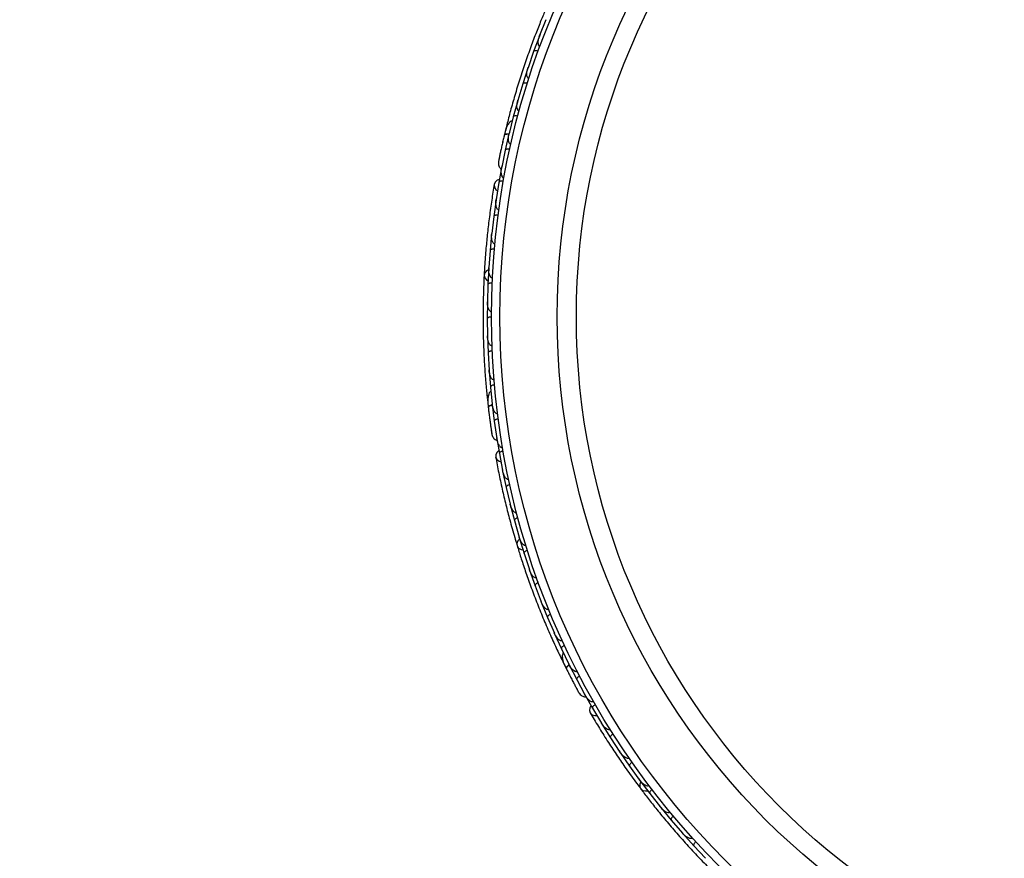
# Model space of a CAD drawing. Header units: millimetres. Extents: x 65 to 121, y 64 to 185.
# Tile 48 of 175: x 84.64 to 90.44, y 93.31 to 98.25. Entities that reach past the tile are written whole.
import ezdxf

# ---------------------------------------------------------------- set-up
doc = ezdxf.new("R2010")
doc.units = ezdxf.units.MM
doc.styles.add('SLDTEXTSTYLE0', font='TXT', dxfattribs={"width": 0.75})
doc.dimstyles.new('SLDDIMSTYLE2', dxfattribs={"dimtxt": 3.5, "dimasz": 3.302, "dimexe": 0, "dimexo": 0.0625, "dimgap": 0.875, "dimtad": 1, "dimlfac": 20, "dimrnd": 1e-09, "dimzin": 12, "dimdsep": 46, "dimtxsty": 'SLDTEXTSTYLE0', "dimsah": 1, "dimcen": 0.09, "dimadec": 0, "dimazin": 3, "dimtfac": 1, "dimtofl": 0, "dimtmove": 0, "dimatfit": 3, "dimfxl": 0, "dimfrac": 2, "dimtolj": 1, "dimtzin": 12, "dimarcsym": 0})

# ---------------------------------------------------------------- blocks, each defined once
blk = doc.blocks.new('_D_2')
at = {"color": 7, "linetype": 'Continuous', "lineweight": 18}
for p, q in [((85.6378, 104.0135), (117.2944, 104.0135)), ((116.2944, 104.0135), (116.2944, 64.0135)), ((85.6378, 64.0135), (117.2944, 64.0135))]:
    blk.add_line(p, q, dxfattribs=at)
for points in [[(116.2944, 104.0135), (115.7864, 100.7115), (116.8024, 100.7115)], [(116.2944, 64.0135), (116.8024, 67.3155), (115.7864, 67.3155)]]:
    blk.add_solid(points, dxfattribs=at)
at = {"color": 7, "linetype": 'Continuous', "lineweight": 18, "insert": (111.7827, 78.2428), "char_height": 3.5, "attachment_point": 1, "rotation": 90, "style": 'SLDTEXTSTYLE0'}
blk.add_mtext('800', dxfattribs=at)

msp = doc.modelspace()

# ---------------------------------------------------------------- linework, layer by layer
at = {"color": 7, "linetype": 'Continuous', "lineweight": 25}
for p, q in [((87.73881, 98.24851), (87.70182, 98.15485)), ((87.70046, 98.15241), (87.66636, 98.06097)), ((87.7046, 98.16188), (87.70185, 98.15499)), ((87.66643, 98.06094), (87.63356, 97.96573)), ((87.63232, 97.96323), (87.6022, 97.87029)), ((87.63595, 97.97263), (87.63357, 97.9658)), ((87.60227, 97.87025), (87.57353, 97.77344)), ((87.57241, 97.77093), (87.54632, 97.67647)), ((87.5755, 97.78008), (87.5735, 97.77341)), ((87.54639, 97.67644), (87.52184, 97.57812)), ((87.50519, 97.61582), (87.49473, 97.57317)), ((87.5208, 97.57549), (87.49878, 97.47949)), ((87.52337, 97.58425), (87.5218, 97.57804)), ((87.49885, 97.47946), (87.47855, 97.37956)), ((87.47966, 97.38775), (87.46167, 97.29044)), ((87.47967, 97.38507), (87.4785, 97.37941)), ((87.46175, 97.29041), (87.44566, 97.18987)), ((87.44485, 97.18715), (87.43118, 97.08973)), ((87.44676, 97.19677), (87.44569, 97.1902)), ((87.43125, 97.08971), (87.41967, 96.98912)), ((87.41898, 96.98639), (87.40965, 96.88892)), ((87.42052, 96.99649), (87.41968, 96.98941)), ((87.40973, 96.8889), (87.40259, 96.78827)), ((87.40203, 96.78553), (87.39699, 96.688)), ((87.40313, 96.79584), (87.40259, 96.78849)), ((87.39706, 96.68799), (87.39434, 96.58732)), ((87.3939, 96.58456), (87.39312, 96.48698)), ((87.39454, 96.59488), (87.39432, 96.58747)), ((87.3932, 96.48697), (87.39488, 96.38626)), ((87.39456, 96.38349), (87.39806, 96.28585)), ((87.39476, 96.39356), (87.39486, 96.38633)), ((87.39813, 96.28584), (87.40424, 96.18504)), ((87.40382, 96.19196), (87.40422, 96.185)), ((87.40404, 96.1823), (87.41183, 96.08461)), ((87.41191, 96.0846), (87.42247, 95.98382)), ((87.39393, 96.01355), (87.39869, 95.96989)), ((87.42181, 95.9901), (87.42246, 95.98373)), ((87.42239, 95.98099), (87.43453, 95.88325)), ((87.43461, 95.88325), (87.4497, 95.78242)), ((87.44794, 95.7905), (87.46432, 95.6929)), ((87.44887, 95.78799), (87.4497, 95.78227)), ((87.4644, 95.69291), (87.48367, 95.59293)), ((87.48235, 95.59979), (87.48359, 95.59325)), ((87.48384, 95.59009), (87.50431, 95.49387)), ((87.50439, 95.49387), (87.52791, 95.3954)), ((87.52618, 95.40261), (87.52782, 95.39567)), ((87.5282, 95.3926), (87.55276, 95.29781)), ((87.55284, 95.29782), (87.58055, 95.20082)), ((87.57847, 95.20812), (87.58047, 95.20102)), ((87.58096, 95.19805), (87.60958, 95.10468)), ((87.60966, 95.10469), (87.64153, 95.00916)), ((87.63914, 95.01633), (87.64146, 95.00929)), ((87.64206, 95.00642), (87.67471, 94.91446)), ((87.67478, 94.91447), (87.7108, 94.82042)), ((87.70819, 94.82723), (87.71076, 94.82047)), ((87.71146, 94.8177), (87.74813, 94.72714)), ((87.74821, 94.72717), (87.78842, 94.63452)), ((87.78566, 94.64088), (87.78841, 94.63449)), ((87.78917, 94.63188), (87.8299, 94.54275)), ((87.82997, 94.54277), (87.87437, 94.45168)), ((87.83739, 94.46985), (87.85679, 94.43046)), ((87.8716, 94.45735), (87.87439, 94.45159)), ((87.87527, 94.44899), (87.92011, 94.3613)), ((87.92018, 94.36132), (87.96884, 94.27174)), ((87.96443, 94.27873), (88.0132, 94.19262)), ((87.96615, 94.27669), (87.9689, 94.2716)), ((88.01328, 94.19265), (88.06557, 94.10529)), ((88.06199, 94.11129), (88.06539, 94.10557)), ((88.0667, 94.10268), (88.11885, 94.01927)), ((88.11892, 94.0193), (88.1747, 93.9348)), ((88.17061, 93.941), (88.17453, 93.93503)), ((88.17593, 93.93227), (88.23144, 93.8516)), ((88.23151, 93.85163), (88.29072, 93.76997)), ((88.28627, 93.77611), (88.29058, 93.77013)), ((88.29206, 93.7675), (88.35088, 93.68955)), ((88.35095, 93.68959), (88.41357, 93.61072)), ((88.40887, 93.61664), (88.41347, 93.61082)), ((88.41501, 93.60833), (88.47714, 93.53308)), ((88.4772, 93.53312), (88.54322, 93.45705)), ((88.53844, 93.46256), (88.54317, 93.45709)), ((88.54477, 93.45472), (88.6102, 93.38217)), ((88.61026, 93.38222), (88.67974, 93.30892)), ((88.67497, 93.31395), (88.67975, 93.30888))]:
    msp.add_line(p, q, dxfattribs=at)
at = {"color": 1, "linetype": 'Continuous', "lineweight": 25, "flags": 128}
for points in [[(87.52085, 97.57454), (87.51766, 97.57469), (87.50984, 97.57456), (87.50324, 97.57371), (87.49812, 97.57217), (87.49468, 97.57), (87.49304, 97.56727)], [(87.42276, 95.98012), (87.41971, 95.97916), (87.4124, 95.97637), (87.40649, 95.97331), (87.40221, 95.97011), (87.39972, 95.96689), (87.39912, 95.96378)], [(87.87591, 94.4483), (87.87337, 94.44636), (87.86746, 94.44123), (87.86295, 94.43634), (87.86002, 94.43187), (87.85879, 94.42799), (87.85928, 94.42486)]]:
    msp.add_lwpolyline(points, dxfattribs=at)
at = {"color": 7, "linetype": 'Continuous', "lineweight": 25, "flags": 128}
for points in [[(87.46452, 97.30771), (87.4517, 97.30251), (87.43964, 97.29172), (87.43405, 97.27779), (87.43576, 97.26278), (87.44451, 97.2489), (87.45345, 97.24143)], [(87.40139, 96.77679), (87.38832, 96.76947), (87.37805, 96.75732), (87.3745, 96.74295), (87.37817, 96.72845), (87.38853, 96.71591), (87.39772, 96.70991)], [(87.4051, 95.91476), (87.40507, 95.91511), (87.40506, 95.91543)], [(87.46109, 95.71011), (87.45082, 95.70084), (87.44318, 95.68658), (87.44269, 95.67158), (87.44943, 95.65805), (87.46241, 95.648), (87.47336, 95.64404)], [(87.58335, 95.18962), (87.57357, 95.17826), (87.56808, 95.16334), (87.56966, 95.14862), (87.57806, 95.13625), (87.59209, 95.12801), (87.60277, 95.12552)], [(87.88167, 94.38084), (87.88152, 94.38116), (87.8814, 94.38146)], [(88.00428, 94.20769), (87.99779, 94.19546), (87.99549, 94.17944), (88.00017, 94.16518), (88.01113, 94.15478), (88.02676, 94.14977), (88.0384, 94.1498)], [(88.29718, 93.7604), (88.29188, 93.74638), (88.29183, 93.73048), (88.29834, 93.71719), (88.31047, 93.70844), (88.32647, 93.70549), (88.33736, 93.70681)]]:
    msp.add_lwpolyline(points, dxfattribs=at)
at = {"color": 7, "linetype": 'Continuous', "lineweight": 25}
for radius in [4.575, 4.525, 4.188, 4.075]:
    msp.add_circle((91.99302, 96.49918), radius, dxfattribs=at)
for centre, start, end in [((87.53023, 97.61178), 116.476924, 161.956684), ((87.41884, 96.01831), 136.476924, 181.956684), ((87.85916, 94.48285), 156.476924, 201.956684)]:
    msp.add_arc(centre, 0.02567, start, end, dxfattribs=at)
for points, knots in [([(87.73701, 98.30941), (87.72807, 98.28818), (87.71024, 98.24579), (87.67855, 98.16611), (87.6455, 98.07795), (87.61225, 97.9834), (87.58055, 97.88617), (87.55161, 97.79052), (87.52603, 97.69905), (87.51251, 97.64599), (87.50575, 97.61945)], [0, 0, 0, 0, 0.1251424, 0.2497929, 0.374676, 0.4998622, 0.6249666, 0.7502587, 0.8750633, 1, 1, 1, 1]), ([(87.70371, 98.09055), (87.70341, 98.09066), (87.7024, 98.09105), (87.70026, 98.09233), (87.69766, 98.09508), (87.69452, 98.10117), (87.69301, 98.10986), (87.69316, 98.12891), (87.69712, 98.14396), (87.70142, 98.15512), (87.70145, 98.1552)], [0, 0, 0, 0, 0.0130732, 0.044023, 0.1002245, 0.1663566, 0.3297208, 0.4739231, 0.9964125, 1, 1, 1, 1]), ([(87.69337, 98.06239), (87.69316, 98.06246), (87.6905, 98.06341), (87.68525, 98.06485), (87.67818, 98.06573), (87.67196, 98.06531), (87.66795, 98.06363), (87.6666, 98.06187), (87.66629, 98.06103), (87.66628, 98.061)], [0, 0, 0, 0, 0.0167419, 0.2070718, 0.3985504, 0.5993354, 0.8310375, 0.9934948, 1, 1, 1, 1]), ([(87.63825, 97.90152), (87.63818, 97.90154), (87.63698, 97.9019), (87.63451, 97.9032), (87.63108, 97.9069), (87.62712, 97.91568), (87.62593, 97.92995), (87.62793, 97.94787), (87.63112, 97.95995), (87.63314, 97.96595), (87.63317, 97.96603)], [0, 0, 0, 0, 0.0028352, 0.050977, 0.1103366, 0.2078119, 0.4531845, 0.7216401, 0.9964148, 1, 1, 1, 1]), ([(87.62911, 97.87283), (87.6289, 97.8729), (87.62621, 97.87373), (87.6209, 97.87494), (87.61379, 97.87551), (87.6076, 97.87482), (87.60366, 97.87297), (87.60239, 97.87115), (87.60212, 97.87031), (87.60211, 97.87028)], [0, 0, 0, 0, 0.016652, 0.2070285, 0.3985507, 0.5993597, 0.831024, 0.9934916, 1, 1, 1, 1]), ([(87.581, 97.70941), (87.58008, 97.70972), (87.57808, 97.7104), (87.57493, 97.71296), (87.57123, 97.71844), (87.56706, 97.73325), (87.56812, 97.75261), (87.57145, 97.7679), (87.5731, 97.77366), (87.57313, 97.77374)], [0, 0, 0, 0, 0.0388574, 0.084812, 0.162938, 0.3126958, 0.7369051, 0.9964149, 1, 1, 1, 1]), ([(87.54057, 97.65249), (87.53848, 97.6518), (87.53158, 97.64952), (87.51813, 97.63721), (87.5036, 97.61044), (87.49663, 97.58195), (87.49304, 97.56723)], [0, 0, 0, 0, 0.0722062, 0.2380923, 0.6065513, 1, 1, 1, 1]), ([(87.57307, 97.68014), (87.57154, 97.68051), (87.56749, 97.68148), (87.56097, 97.68216), (87.55419, 97.68181), (87.54892, 97.68015), (87.5468, 97.67806), (87.54629, 97.67671), (87.54622, 97.67646), (87.54622, 97.67642)], [0, 0, 0, 0, 0.11561, 0.3057804, 0.5012224, 0.7256982, 0.9503445, 0.9934853, 1, 1, 1, 1]), ([(87.49379, 97.57042), (87.49159, 97.56109), (87.4872, 97.54247), (87.48062, 97.5136), (87.47449, 97.48592), (87.4691, 97.46082), (87.46465, 97.43956), (87.46139, 97.42367), (87.45934, 97.41349), (87.45911, 97.41227), (87.459, 97.41167)], [0, 0, 0, 0, 0.1253341, 0.2502351, 0.3757048, 0.5015073, 0.6270811, 0.7524027, 0.8783335, 1, 1, 1, 1]), ([(87.48585, 97.53638), (87.48582, 97.53628), (87.48445, 97.53052), (87.48316, 97.52479), (87.4819, 97.51916)], [0, 0, 0, 0, 0.0174037, 1, 1, 1, 1]), ([(87.52131, 97.57303), (87.52078, 97.5731), (87.51501, 97.57386), (87.50601, 97.57347), (87.49647, 97.57165), (87.49351, 97.569), (87.49308, 97.56739), (87.49304, 97.56727)], [0, 0, 0, 0, 0.0316493, 0.3464731, 0.6613851, 0.9762941, 1, 1, 1, 1]), ([(87.53204, 97.5142), (87.53138, 97.51438), (87.52965, 97.51484), (87.52664, 97.51673), (87.52281, 97.52122), (87.51793, 97.5333), (87.51692, 97.55324), (87.51934, 97.5698), (87.52137, 97.57824), (87.52139, 97.57831)], [0, 0, 0, 0, 0.02738856, 0.07213853, 0.14188493, 0.26909457, 0.6203421, 0.99641921, 1, 1, 1, 1]), ([(87.52534, 97.48427), (87.52379, 97.48456), (87.51971, 97.48536), (87.51317, 97.48575), (87.5064, 97.48511), (87.50122, 97.48324), (87.49919, 97.48107), (87.49874, 97.4797), (87.49868, 97.47944), (87.49868, 97.47941)], [0, 0, 0, 0, 0.11537866, 0.30571398, 0.50127523, 0.72567344, 0.9502371, 0.99347441, 1, 1, 1, 1]), ([(87.46459, 97.43933), (87.46307, 97.43198), (87.46005, 97.41729), (87.45937, 97.41367), (87.45903, 97.41187)], [0, 0, 0, 0, 0.49978944, 1, 1, 1, 1]), ([(87.45901, 97.41176), (87.45869, 97.40758), (87.45805, 97.39938), (87.46082, 97.38757), (87.46583, 97.37767), (87.47074, 97.37049), (87.4747, 97.36782), (87.47584, 97.36706)], [0, 0, 0, 0, 0.25091, 0.490928, 0.714443, 0.9181712, 1, 1, 1, 1]), ([(87.4915, 97.31586), (87.4911, 97.31593), (87.48962, 97.31622), (87.48679, 97.31756), (87.4829, 97.32123), (87.47764, 97.33105), (87.47533, 97.34582), (87.47553, 97.36336), (87.47701, 97.37419), (87.47807, 97.37962), (87.47808, 97.3797)], [0, 0, 0, 0, 0.01652787, 0.06076532, 0.12387224, 0.23349968, 0.5249132, 0.75888947, 0.99642682, 1, 1, 1, 1]), ([(87.43422, 97.27887), (87.42918, 97.24848), (87.41961, 97.19068), (87.40591, 97.09252), (87.39456, 96.99706), (87.38503, 96.89878), (87.37852, 96.81704), (87.37583, 96.7651), (87.37505, 96.75005)], [0, 0, 0, 0, 0.21805556, 0.41472017, 0.59120361, 0.74898753, 0.9272426, 1, 1, 1, 1]), ([(87.48804, 97.29651), (87.48649, 97.29674), (87.48237, 97.29736), (87.47582, 97.29749), (87.46909, 97.29657), (87.46399, 97.29449), (87.46205, 97.29223), (87.46166, 97.29085), (87.46161, 97.29059), (87.46161, 97.29056)], [0, 0, 0, 0, 0.1152798, 0.3056806, 0.5012898, 0.7256609, 0.9501956, 0.9934701, 1, 1, 1, 1]), ([(87.46133, 97.12718), (87.46025, 97.1274), (87.45886, 97.12768), (87.45626, 97.12899), (87.45235, 97.13219), (87.44854, 97.13892), (87.44425, 97.15257), (87.44308, 97.16992), (87.4443, 97.18411), (87.44521, 97.19013), (87.44522, 97.19021)], [0, 0, 0, 0, 0.0439924, 0.0565425, 0.1182118, 0.2485839, 0.3779124, 0.7339208, 0.9964229, 1, 1, 1, 1]), ([(87.45725, 97.09699), (87.45703, 97.09701), (87.45424, 97.09737), (87.4488, 97.09764), (87.4417, 97.09698), (87.43571, 97.09524), (87.43216, 97.09274), (87.43123, 97.09074), (87.43111, 97.08986), (87.4311, 97.08983)], [0, 0, 0, 0, 0.0163611, 0.206885, 0.3985455, 0.5994314, 0.8309806, 0.9934816, 1, 1, 1, 1]), ([(87.43811, 96.92738), (87.43728, 96.92749), (87.43568, 96.92772), (87.43283, 96.929), (87.42868, 96.93233), (87.42476, 96.93865), (87.41991, 96.95192), (87.41798, 96.9691), (87.41857, 96.98335), (87.41921, 96.98934), (87.41922, 96.98942)], [0, 0, 0, 0, 0.0336188, 0.0647198, 0.1259403, 0.2511281, 0.3754616, 0.735616, 0.9964191, 1, 1, 1, 1]), ([(87.43538, 96.89732), (87.43381, 96.89741), (87.42965, 96.89767), (87.42311, 96.89721), (87.41649, 96.89569), (87.41159, 96.89314), (87.40987, 96.89071), (87.4096, 96.88928), (87.40957, 96.88902), (87.40957, 96.88899)], [0, 0, 0, 0, 0.1157169, 0.3058088, 0.5011944, 0.7257089, 0.9503963, 0.9934905, 1, 1, 1, 1]), ([(87.42372, 96.7275), (87.42315, 96.72754), (87.42134, 96.72768), (87.41819, 96.72893), (87.41247, 96.7335), (87.40796, 96.74196), (87.40213, 96.7608), (87.40138, 96.77648), (87.40213, 96.78845), (87.40213, 96.78853)], [0, 0, 0, 0, 0.02335, 0.0734618, 0.134698, 0.325553, 0.4727956, 0.9964114, 1, 1, 1, 1]), ([(87.37454, 96.7446), (87.37341, 96.72159), (87.37115, 96.67565), (87.36862, 96.58994), (87.36772, 96.4958), (87.36881, 96.39558), (87.37227, 96.29337), (87.37779, 96.19359), (87.38505, 96.09889), (87.39049, 96.04441), (87.39321, 96.01715)], [0, 0, 0, 0, 0.1251424, 0.2497929, 0.374676, 0.4998622, 0.6249666, 0.7502587, 0.8750633, 1, 1, 1, 1]), ([(87.42232, 96.6975), (87.42075, 96.69753), (87.41658, 96.6976), (87.41007, 96.69685), (87.40352, 96.69504), (87.39874, 96.69228), (87.39712, 96.68977), (87.39692, 96.68833), (87.3969, 96.68807), (87.3969, 96.68804)], [0, 0, 0, 0, 0.1158119, 0.3058371, 0.5011744, 0.7257197, 0.95044, 0.9934949, 1, 1, 1, 1]), ([(87.41811, 96.52755), (87.41779, 96.52755), (87.4167, 96.52756), (87.41425, 96.52804), (87.41087, 96.52974), (87.40584, 96.53438), (87.40145, 96.54203), (87.39507, 96.55998), (87.39365, 96.57548), (87.39387, 96.58744), (87.39387, 96.58752)], [0, 0, 0, 0, 0.0130732, 0.044023, 0.1002245, 0.1663566, 0.3297208, 0.4739231, 0.9964125, 1, 1, 1, 1]), ([(87.41802, 96.49755), (87.4178, 96.49755), (87.41498, 96.49753), (87.40955, 96.49708), (87.40261, 96.49549), (87.3969, 96.49297), (87.39371, 96.49002), (87.39304, 96.4879), (87.39304, 96.48701), (87.39304, 96.48698)], [0, 0, 0, 0, 0.0167419, 0.2070718, 0.3985504, 0.5993354, 0.8310375, 0.9934948, 1, 1, 1, 1]), ([(87.42124, 96.32752), (87.42117, 96.32752), (87.41992, 96.32745), (87.41716, 96.32783), (87.41267, 96.33013), (87.40595, 96.33703), (87.39994, 96.35003), (87.3957, 96.36755), (87.39457, 96.37999), (87.39441, 96.38633), (87.39441, 96.38641)], [0, 0, 0, 0, 0.0028352, 0.050977, 0.1103366, 0.2078119, 0.4531845, 0.7216401, 0.9964148, 1, 1, 1, 1]), ([(87.42247, 96.29745), (87.42225, 96.29744), (87.41944, 96.2973), (87.41403, 96.29662), (87.40716, 96.29472), (87.40157, 96.29196), (87.39851, 96.28887), (87.39794, 96.28673), (87.39797, 96.28584), (87.39797, 96.28581)], [0, 0, 0, 0, 0.016652, 0.2070285, 0.3985507, 0.5993597, 0.831024, 0.9934916, 1, 1, 1, 1]), ([(87.43315, 96.12742), (87.43219, 96.1274), (87.43008, 96.12735), (87.42624, 96.12868), (87.42088, 96.13256), (87.4119, 96.14505), (87.40627, 96.16361), (87.40417, 96.17912), (87.40376, 96.1851), (87.40375, 96.18518)], [0, 0, 0, 0, 0.0388574, 0.084812, 0.162938, 0.3126958, 0.7369051, 0.9964149, 1, 1, 1, 1]), ([(87.43572, 96.09721), (87.43415, 96.09703), (87.43002, 96.09655), (87.42366, 96.09496), (87.4174, 96.09231), (87.41302, 96.08896), (87.41174, 96.08627), (87.41173, 96.08482), (87.41175, 96.08456), (87.41175, 96.08453)], [0, 0, 0, 0, 0.11561, 0.3057804, 0.5012224, 0.7256982, 0.9503445, 0.9934853, 1, 1, 1, 1]), ([(87.41463, 96.0601), (87.4129, 96.05874), (87.4072, 96.05424), (87.39877, 96.03807), (87.39428, 96.00795), (87.39747, 95.97879), (87.39912, 95.96373)], [0, 0, 0, 0, 0.0722062, 0.2380923, 0.6065513, 1, 1, 1, 1]), ([(87.39874, 95.96698), (87.39987, 95.95747), (87.4021, 95.93847), (87.4058, 95.9091), (87.40951, 95.88098), (87.41303, 95.85556), (87.41611, 95.83406), (87.41849, 95.818), (87.42004, 95.80774), (87.42025, 95.80652), (87.42035, 95.80592)], [0, 0, 0, 0, 0.1253341, 0.2502351, 0.3757048, 0.5015073, 0.6270811, 0.7524027, 0.8783335, 1, 1, 1, 1]), ([(87.42371, 95.97885), (87.42319, 95.97874), (87.4175, 95.97748), (87.40918, 95.97403), (87.40084, 95.96906), (87.39896, 95.96556), (87.39911, 95.96389), (87.39912, 95.96378)], [0, 0, 0, 0, 0.0316493, 0.3464731, 0.6613851, 0.9762941, 1, 1, 1, 1]), ([(87.45391, 95.92725), (87.45324, 95.92718), (87.45145, 95.92702), (87.44797, 95.92777), (87.44284, 95.93068), (87.43412, 95.94037), (87.42635, 95.95875), (87.42297, 95.97515), (87.42199, 95.98377), (87.42198, 95.98385)], [0, 0, 0, 0, 0.0273886, 0.0721385, 0.1418849, 0.2690946, 0.6203421, 0.9964192, 1, 1, 1, 1]), ([(87.40292, 95.93228), (87.40293, 95.93218), (87.40361, 95.9263), (87.40436, 95.92047), (87.4051, 95.91475)], [0, 0, 0, 0, 0.0174037, 1, 1, 1, 1]), ([(87.45785, 95.89682), (87.4563, 95.89657), (87.45219, 95.89592), (87.44591, 95.89405), (87.43977, 95.89114), (87.43554, 95.88761), (87.43438, 95.88487), (87.43442, 95.88343), (87.43446, 95.88317), (87.43446, 95.88314)], [0, 0, 0, 0, 0.1153787, 0.305714, 0.5012752, 0.7256734, 0.9502371, 0.9934744, 1, 1, 1, 1]), ([(87.41613, 95.83381), (87.41723, 95.82639), (87.41941, 95.81155), (87.42001, 95.80792), (87.4203, 95.80611)], [0, 0, 0, 0, 0.4997894, 1, 1, 1, 1]), ([(87.42032, 95.806), (87.42145, 95.80196), (87.42366, 95.79404), (87.43029, 95.78389), (87.43839, 95.7763), (87.44546, 95.77123), (87.4501, 95.77008), (87.45142, 95.76975)], [0, 0, 0, 0, 0.25091, 0.490928, 0.714443, 0.9181712, 1, 1, 1, 1]), ([(87.48366, 95.72699), (87.48325, 95.72693), (87.48176, 95.72669), (87.47865, 95.72698), (87.47374, 95.7291), (87.46543, 95.73652), (87.45822, 95.74962), (87.4524, 95.76617), (87.45009, 95.77686), (87.44922, 95.78232), (87.44921, 95.7824)], [0, 0, 0, 0, 0.0165279, 0.0607653, 0.1238722, 0.2334997, 0.5249132, 0.7588895, 0.9964268, 1, 1, 1, 1]), ([(87.48702, 95.70763), (87.48548, 95.70732), (87.4814, 95.70649), (87.4752, 95.70437), (87.46919, 95.7012), (87.46511, 95.6975), (87.46406, 95.69472), (87.46417, 95.69329), (87.46421, 95.69303), (87.46422, 95.693)], [0, 0, 0, 0, 0.1152798, 0.3056806, 0.5012898, 0.7256609, 0.9501956, 0.9934701, 1, 1, 1, 1]), ([(87.44248, 95.67265), (87.44814, 95.64237), (87.45891, 95.58478), (87.47961, 95.48785), (87.50159, 95.39427), (87.52626, 95.29865), (87.54809, 95.21962), (87.56333, 95.16989), (87.56774, 95.15548)], [0, 0, 0, 0, 0.21805555, 0.41472016, 0.59120361, 0.74898753, 0.9272426, 1, 1, 1, 1]), ([(87.51984, 95.53937), (87.51875, 95.53921), (87.51735, 95.539), (87.51445, 95.53934), (87.50969, 95.54101), (87.5038, 95.54603), (87.4951, 95.55739), (87.48807, 95.5733), (87.48436, 95.58705), (87.48316, 95.59302), (87.48314, 95.5931)], [0, 0, 0, 0, 0.0439924, 0.0565425, 0.1182118, 0.2485839, 0.3779124, 0.7339208, 0.9964229, 1, 1, 1, 1]), ([(87.52633, 95.50961), (87.52611, 95.50956), (87.52337, 95.50893), (87.51816, 95.50733), (87.51172, 95.50428), (87.50669, 95.5006), (87.5042, 95.49704), (87.50401, 95.49484), (87.5042, 95.49397), (87.5042, 95.49394)], [0, 0, 0, 0, 0.01636109, 0.20688497, 0.39854552, 0.59943138, 0.8309806, 0.99348164, 1, 1, 1, 1]), ([(87.56635, 95.34368), (87.56553, 95.3435), (87.56396, 95.34317), (87.56084, 95.3434), (87.5558, 95.34511), (87.54996, 95.34971), (87.54085, 95.36052), (87.53317, 95.37601), (87.52885, 95.38959), (87.5274, 95.39545), (87.52738, 95.39553)], [0, 0, 0, 0, 0.0336188, 0.0647198, 0.1259403, 0.2511281, 0.3754616, 0.735616, 0.9964191, 1, 1, 1, 1]), ([(87.57407, 95.3145), (87.57256, 95.31405), (87.56856, 95.31287), (87.56258, 95.3102), (87.55687, 95.30651), (87.55314, 95.30244), (87.55235, 95.29956), (87.55259, 95.29813), (87.55265, 95.29788), (87.55266, 95.29785)], [0, 0, 0, 0, 0.1157169, 0.3058088, 0.5011944, 0.7257089, 0.9503963, 0.9934905, 1, 1, 1, 1]), ([(87.6212, 95.15094), (87.62064, 95.15078), (87.61889, 95.15029), (87.61551, 95.15039), (87.60857, 95.15272), (87.60144, 95.15914), (87.58951, 95.17485), (87.58345, 95.18933), (87.58006, 95.20082), (87.58003, 95.2009)], [0, 0, 0, 0, 0.02335, 0.0734618, 0.134698, 0.325553, 0.4727956, 0.9964114, 1, 1, 1, 1]), ([(87.56913, 95.15018), (87.57594, 95.12817), (87.58952, 95.08424), (87.61647, 95.00283), (87.64782, 94.91406), (87.68312, 94.82025), (87.72133, 94.72539), (87.76064, 94.63352), (87.79985, 94.54701), (87.8236, 94.49767), (87.83548, 94.47299)], [0, 0, 0, 0, 0.1251424, 0.2497929, 0.374676, 0.4998622, 0.6249666, 0.7502587, 0.8750633, 1, 1, 1, 1]), ([(87.63014, 95.12227), (87.62865, 95.12176), (87.62471, 95.1204), (87.61885, 95.11747), (87.61331, 95.11353), (87.60977, 95.1093), (87.6091, 95.10639), (87.6094, 95.10496), (87.60948, 95.10472), (87.60949, 95.10468)], [0, 0, 0, 0, 0.1158119, 0.3058371, 0.5011744, 0.7257197, 0.95044, 0.9934949, 1, 1, 1, 1]), ([(87.68431, 94.96113), (87.68401, 94.96102), (87.68298, 94.96066), (87.68052, 94.96026), (87.67676, 94.96071), (87.67044, 94.96335), (87.6637, 94.96904), (87.65157, 94.98372), (87.64493, 94.9978), (87.64105, 95.00911), (87.64102, 95.00919)], [0, 0, 0, 0, 0.01307317, 0.044023, 0.10022455, 0.16635662, 0.32972078, 0.47392312, 0.99641253, 1, 1, 1, 1]), ([(87.69449, 94.9329), (87.69428, 94.93282), (87.69164, 94.93185), (87.68668, 94.92957), (87.6807, 94.9257), (87.67621, 94.92138), (87.67421, 94.91751), (87.67431, 94.9153), (87.67461, 94.91446), (87.67463, 94.91443)], [0, 0, 0, 0, 0.0167419, 0.2070718, 0.3985504, 0.5993354, 0.8310375, 0.9934948, 1, 1, 1, 1]), ([(87.75567, 94.77423), (87.7556, 94.77421), (87.75445, 94.77371), (87.75172, 94.77312), (87.74672, 94.77375), (87.73804, 94.77793), (87.72795, 94.7881), (87.71797, 94.80311), (87.71265, 94.81442), (87.71034, 94.82031), (87.71031, 94.82039)], [0, 0, 0, 0, 0.0028352, 0.050977, 0.1103366, 0.2078119, 0.4531845, 0.7216401, 0.9964148, 1, 1, 1, 1]), ([(87.76711, 94.74639), (87.7669, 94.74631), (87.76431, 94.74521), (87.75946, 94.74272), (87.75365, 94.73859), (87.74935, 94.73409), (87.74752, 94.73014), (87.74772, 94.72793), (87.74805, 94.72711), (87.74807, 94.72708)], [0, 0, 0, 0, 0.01665195, 0.20702847, 0.39855075, 0.59935968, 0.83102403, 0.99349163, 1, 1, 1, 1]), ([(87.8353, 94.59027), (87.8344, 94.58992), (87.83243, 94.58916), (87.82837, 94.58909), (87.82201, 94.59091), (87.80929, 94.59957), (87.79766, 94.61509), (87.79038, 94.62894), (87.78795, 94.63442), (87.78791, 94.6345)], [0, 0, 0, 0, 0.0388574, 0.084812, 0.162938, 0.3126958, 0.7369051, 0.9964149, 1, 1, 1, 1]), ([(87.84804, 94.56276), (87.84663, 94.56205), (87.8429, 94.5602), (87.83748, 94.55653), (87.8325, 94.5519), (87.82953, 94.54725), (87.82925, 94.54428), (87.82973, 94.54292), (87.82984, 94.54268), (87.82985, 94.54265)], [0, 0, 0, 0, 0.11561, 0.3057804, 0.50122242, 0.72569819, 0.95034449, 0.99348532, 1, 1, 1, 1]), ([(87.84091, 94.52068), (87.83975, 94.51881), (87.83594, 94.51263), (87.83355, 94.49455), (87.83963, 94.46471), (87.8526, 94.4384), (87.8593, 94.42482)], [0, 0, 0, 0, 0.0722062, 0.2380923, 0.6065513, 1, 1, 1, 1]), ([(87.85783, 94.42774), (87.86214, 94.41918), (87.87075, 94.4021), (87.88427, 94.37576), (87.89736, 94.35061), (87.90937, 94.32792), (87.91962, 94.30877), (87.92734, 94.2945), (87.93231, 94.28539), (87.93292, 94.28431), (87.93322, 94.28378)], [0, 0, 0, 0, 0.1253341, 0.2502351, 0.3757048, 0.5015073, 0.6270811, 0.7524027, 0.8783335, 1, 1, 1, 1]), ([(87.87724, 94.44743), (87.87679, 94.44715), (87.87187, 94.44402), (87.86523, 94.43794), (87.8591, 94.43041), (87.85853, 94.42648), (87.85923, 94.42496), (87.85928, 94.42486)], [0, 0, 0, 0, 0.0316493, 0.3464731, 0.6613851, 0.9762941, 1, 1, 1, 1]), ([(87.92327, 94.40927), (87.92265, 94.40898), (87.92103, 94.40822), (87.91838, 94.40786), (87.9156, 94.40805), (87.91249, 94.40875), (87.9089, 94.41021), (87.9028, 94.41376), (87.89545, 94.42008), (87.88733, 94.42945), (87.88013, 94.43993), (87.8759, 94.44753), (87.87394, 94.45146), (87.8739, 94.45154)], [0, 0, 0, 0, 0.0273362, 0.0720005, 0.1064447, 0.1418261, 0.2047207, 0.2691162, 0.4424555, 0.6206909, 0.807759, 0.9964261, 1, 1, 1, 1]), ([(87.87363, 94.39656), (87.87367, 94.39647), (87.87633, 94.39117), (87.87902, 94.38596), (87.88167, 94.38083)], [0, 0, 0, 0, 0.0174037, 1, 1, 1, 1]), ([(87.93738, 94.38202), (87.936, 94.38126), (87.93236, 94.37924), (87.9271, 94.37534), (87.92233, 94.3705), (87.91956, 94.36574), (87.9194, 94.36277), (87.91994, 94.36143), (87.92006, 94.3612), (87.92007, 94.36117)], [0, 0, 0, 0, 0.11537866, 0.30571398, 0.50127523, 0.72567344, 0.9502371, 0.99347441, 1, 1, 1, 1]), ([(87.91972, 94.30855), (87.92329, 94.30195), (87.93042, 94.28875), (87.93222, 94.28554), (87.93312, 94.28394)], [0, 0, 0, 0, 0.4997894, 1, 1, 1, 1]), ([(87.93317, 94.28385), (87.93561, 94.28044), (87.9404, 94.27375), (87.9501, 94.26648), (87.96031, 94.26212), (87.96869, 94.25977), (87.97344, 94.26028), (87.9748, 94.26042)], [0, 0, 0, 0, 0.25091, 0.490928, 0.714443, 0.9181712, 1, 1, 1, 1]), ([(88.01971, 94.23127), (88.01935, 94.23107), (88.01803, 94.23034), (88.015, 94.22955), (88.00967, 94.22985), (87.99933, 94.23399), (87.98806, 94.24383), (87.97694, 94.25739), (87.97111, 94.26664), (87.96843, 94.27148), (87.96839, 94.27155)], [0, 0, 0, 0, 0.0165279, 0.0607653, 0.1238722, 0.2334997, 0.5249132, 0.7588895, 0.9964268, 1, 1, 1, 1]), ([(88.02949, 94.21422), (88.02815, 94.2134), (88.0246, 94.21123), (88.0195, 94.20712), (88.01493, 94.20209), (88.01237, 94.19721), (88.01233, 94.19424), (88.01292, 94.19293), (88.01305, 94.1927), (88.01307, 94.19267)], [0, 0, 0, 0, 0.1152798, 0.3056806, 0.5012898, 0.7256609, 0.9501956, 0.9934701, 1, 1, 1, 1]), ([(87.9996, 94.16612), (88.01528, 94.1396), (88.0451, 94.08916), (88.0977, 94.00516), (88.15036, 93.92474), (88.20624, 93.84333), (88.25379, 93.77653), (88.28512, 93.73501), (88.29419, 93.72298)], [0, 0, 0, 0, 0.2180556, 0.4147202, 0.5912036, 0.7489875, 0.9272426, 1, 1, 1, 1]), ([(88.11788, 94.06734), (88.11691, 94.06681), (88.11567, 94.06614), (88.11283, 94.06547), (88.10778, 94.06541), (88.10053, 94.06811), (88.08847, 94.07581), (88.07642, 94.08835), (88.06824, 94.1), (88.06506, 94.1052), (88.06502, 94.10527)], [0, 0, 0, 0, 0.0439924, 0.0565425, 0.1182118, 0.2485839, 0.3779124, 0.7339208, 0.9964229, 1, 1, 1, 1]), ([(88.13416, 94.04159), (88.13397, 94.04147), (88.13161, 94.03994), (88.12726, 94.03666), (88.12225, 94.03159), (88.11878, 94.02641), (88.11767, 94.02221), (88.11824, 94.02008), (88.11871, 94.01933), (88.11873, 94.0193)], [0, 0, 0, 0, 0.0163611, 0.206885, 0.3985455, 0.5994314, 0.8309806, 0.9934816, 1, 1, 1, 1]), ([(88.22852, 93.89935), (88.22781, 93.89891), (88.22644, 93.89806), (88.22343, 93.89721), (88.21812, 93.89709), (88.21105, 93.89942), (88.1988, 93.90646), (88.18628, 93.91838), (88.17758, 93.92967), (88.17421, 93.93468), (88.17417, 93.93475)], [0, 0, 0, 0, 0.0336188, 0.0647198, 0.1259403, 0.2511281, 0.3754616, 0.735616, 0.9964191, 1, 1, 1, 1]), ([(88.24575, 93.87457), (88.24448, 93.87364), (88.24113, 93.87116), (88.23642, 93.8666), (88.23233, 93.86118), (88.23021, 93.85609), (88.23045, 93.85311), (88.23116, 93.85185), (88.23131, 93.85163), (88.23133, 93.8516)], [0, 0, 0, 0, 0.1157169, 0.3058088, 0.5011944, 0.7257089, 0.9503963, 0.9934905, 1, 1, 1, 1]), ([(88.34598, 93.73699), (88.34551, 93.73666), (88.34403, 93.7356), (88.34082, 93.73454), (88.3335, 93.73435), (88.32461, 93.73794), (88.30802, 93.74862), (88.29737, 93.76016), (88.29026, 93.7698), (88.29021, 93.76987)], [0, 0, 0, 0, 0.02335, 0.0734618, 0.134698, 0.325553, 0.4727956, 0.9964114, 1, 1, 1, 1]), ([(88.29731, 93.71848), (88.31123, 93.70012), (88.33903, 93.66348), (88.39219, 93.5962), (88.45201, 93.5235), (88.51727, 93.44743), (88.58562, 93.37136), (88.65398, 93.29847), (88.72041, 93.23059), (88.7596, 93.19235), (88.7792, 93.17322)], [0, 0, 0, 0, 0.1251424, 0.2497929, 0.374676, 0.4998622, 0.6249666, 0.7502587, 0.8750633, 1, 1, 1, 1]), ([(88.36419, 93.71312), (88.36296, 93.71212), (88.35972, 93.7095), (88.35522, 93.70474), (88.35136, 93.69914), (88.34948, 93.69396), (88.34985, 93.69099), (88.35062, 93.68976), (88.35077, 93.68955), (88.35079, 93.68952)], [0, 0, 0, 0, 0.1158119, 0.3058371, 0.5011744, 0.7257197, 0.95044, 0.9934949, 1, 1, 1, 1]), ([(88.4702, 93.58021), (88.46995, 93.58001), (88.46911, 93.57932), (88.46694, 93.57811), (88.46325, 93.57724), (88.45641, 93.57756), (88.44813, 93.5806), (88.4317, 93.59025), (88.42065, 93.60121), (88.41314, 93.61051), (88.41308, 93.61058)], [0, 0, 0, 0, 0.01307317, 0.044023, 0.10022455, 0.16635662, 0.32972078, 0.47392312, 0.99641253, 1, 1, 1, 1]), ([(88.48942, 93.55718), (88.48925, 93.55703), (88.4871, 93.55521), (88.48323, 93.55138), (88.47893, 93.54569), (88.47618, 93.54009), (88.47563, 93.53578), (88.47648, 93.53373), (88.47705, 93.53305), (88.47708, 93.53302)], [0, 0, 0, 0, 0.0167419, 0.2070718, 0.3985504, 0.5993354, 0.8310375, 0.9934948, 1, 1, 1, 1]), ([(88.60118, 93.429), (88.60113, 93.42895), (88.60021, 93.42809), (88.59785, 93.42661), (88.59293, 93.42549), (88.58335, 93.42645), (88.57039, 93.43255), (88.55588, 93.44324), (88.54701, 93.45205), (88.54282, 93.4568), (88.54277, 93.45686)], [0, 0, 0, 0, 0.0028352, 0.050977, 0.1103366, 0.2078119, 0.4531845, 0.7216401, 0.9964148, 1, 1, 1, 1]), ([(88.62145, 93.40675), (88.62128, 93.4066), (88.61922, 93.40468), (88.61552, 93.40069), (88.61147, 93.39482), (88.60897, 93.38911), (88.60861, 93.38478), (88.60954, 93.38277), (88.61014, 93.38211), (88.61017, 93.38209)], [0, 0, 0, 0, 0.016652, 0.2070285, 0.3985507, 0.5993597, 0.831024, 0.9934916, 1, 1, 1, 1])]:
    msp.add_open_spline(points, degree=3, knots=knots, dxfattribs=at)

# ---------------------------------------------------------------- dimensions: what is measured, and where the dimension line sits
at = {"color": 7, "linetype": 'Continuous', "lineweight": 18}
dim = msp.add_linear_dim(base=(116.29442, 64.01348), p1=(84.6378, 104.01348), p2=(84.6378, 64.01348), angle=90, dimstyle='SLDDIMSTYLE2', dxfattribs=at)
dim.commit()
dim.dimension.update_dxf_attribs({"geometry": '_D_2', "text_midpoint": (116.29442, 82.12194), "dimtype": 160})

doc.saveas('drawing.dxf')
